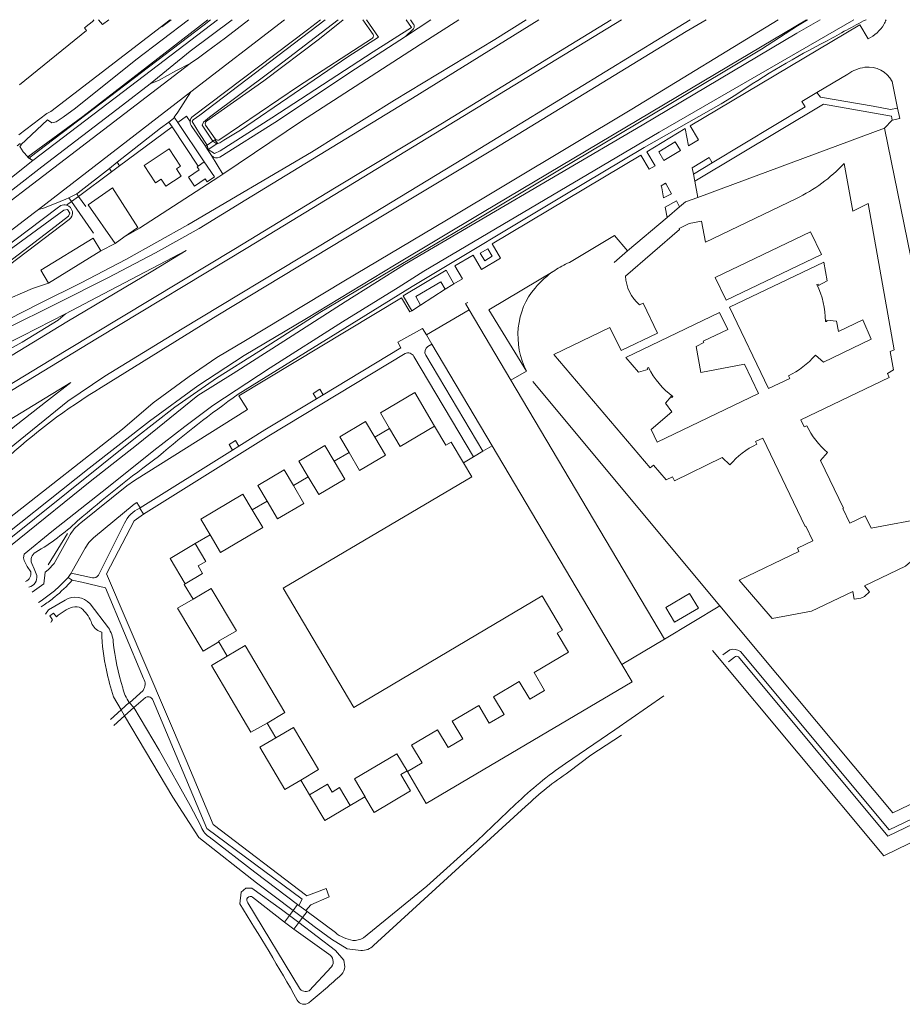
# Model space of a CAD drawing. Header units: metres. Extents: x 89500 to 94494, y 464000 to 469000.
# Tile 60 of 61: x 93447 to 93715, y 468701 to 469000. Entities that reach past the tile are written whole.
import ezdxf

# ---------------------------------------------------------------- set-up
doc = ezdxf.new("R2010")
doc.units = ezdxf.units.M
for name, color, linetype, lineweight in [('B01', 251, 'Continuous', 15), ('B02', 251, 'Continuous', 15), ('B03', 251, 'Continuous', 15), ('B04', 251, 'Continuous', 15), ('B14', 251, 'Continuous', 15), ('Q06', 251, 'Continuous', 15), ('Q19', 251, 'Continuous', 15), ('T01', 251, 'Continuous', 15), ('T02', 251, 'Continuous', 15), ('T03', 251, 'Continuous', 15), ('T04', 251, 'Continuous', 15), ('T09', 251, 'Continuous', 15), ('T22', 251, 'Continuous', 15), ('V00', 251, 'Continuous', 15), ('V01', 251, 'Continuous', 15), ('V02', 251, 'Continuous', 15), ('W00', 251, 'Continuous', 15), ('W01', 251, 'Continuous', 15)]:
    doc.layers.add(name, color=color, linetype=linetype, lineweight=lineweight)

msp = doc.modelspace()

# ---------------------------------------------------------------- linework, layer by layer
at = {"layer": 'B01'}
for points in [[(93469.607, 469000), (93469.805, 468999.749), (93466.987, 468997.523), (93467.593, 468996.756), (93447.272, 468980.257)], [(93496.324, 468952.52), (93494.862, 468954.702), (93496.127, 468955.549), (93492.64, 468960.754), (93485.054, 468955.671), (93488.582, 468950.405), (93490.286, 468951.547), (93491.707, 468949.426), (93496.324, 468952.52)], [(93697.505, 468956.321), (93700.226, 468941.875)], [(93476.318, 468932.07), (93468.099, 468943.771), (93475.482, 468948.956), (93483.209, 468936.91), (93478.952, 468933.92)], [(93647.44, 468936.62), (93650.526, 468938.101), (93654.265, 468938.847), (93655.486, 468932.473), (93683.046, 468945.714)], [(93700.226, 468941.875), (93704.887, 468944.144), (93712.695, 468899.735), (93711.51, 468899.271)], [(93631.179, 468922.151), (93647.626, 468936.279)], [(93647.626, 468936.279), (93647.44, 468936.62)], [(93687.363, 468935.576), (93658.421, 468921.669), (93661.72, 468914.811)], [(93687.363, 468935.576), (93690.684, 468928.718), (93661.72, 468914.811)], [(93478.952, 468933.92), (93476.318, 468932.07)], [(93662.758, 468912.654), (93691.341, 468926.37), (93692.383, 468920.666), (93689.745, 468919.287), (93689.658, 468919.667), (93689.278, 468919.58)], [(93636.499, 468913.9), (93640.878, 468904.799), (93629.858, 468899.496), (93626.475, 468906.525), (93609.391, 468898.303), (93638.692, 468863.929), (93639.655, 468864.756)], [(93635.44, 468913.39), (93636.499, 468913.9)], [(93596.429, 468890.48), (93583.751, 468911.901), (93570.783, 468904.251)], [(93659.753, 468911.051), (93631.28, 468897.391), (93635.093, 468892.977), (93637.969, 468893.807), (93637.786, 468894.129), (93638.135, 468894.326)], [(93659.753, 468911.051), (93662.214, 468905.954), (93654.729, 468902.363), (93654.944, 468901.916), (93652.628, 468900.771), (93654.051, 468892.861), (93667.328, 468895.333), (93671.522, 468886.499), (93640.789, 468871.725)], [(93662.758, 468912.654), (93674.631, 468887.976), (93681.041, 468891.052), (93680.628, 468891.805)], [(93691.868, 468908.355), (93692.268, 468908.37), (93692.254, 468908.74), (93695.193, 468908.478), (93695.811, 468905.258), (93703.263, 468908.844), (93705.781, 468902.943)], [(93570.783, 468904.251), (93572.455, 468901.425)], [(93572.455, 468901.425), (93590.706, 468870.588)], [(93688.811, 468898.12), (93691.301, 468895.974), (93705.781, 468902.943)], [(93711.51, 468899.271), (93712.569, 468893.643)], [(93712.569, 468893.643), (93710.68, 468892.547), (93711.243, 468891.375)], [(93642.985, 468811.815), (93596.429, 468890.48)], [(93711.243, 468891.375), (93684.409, 468878.47), (93685.412, 468876.329), (93686.202, 468876.682)], [(93645.586, 468885.541), (93645.289, 468885.288), (93645.004, 468885.533), (93643.346, 468883.585), (93645.257, 468880.919), (93638.95, 468875.546), (93640.789, 468871.725)], [(93559.59, 468875.813), (93555.115, 468873.165)], [(93573.25, 468876.583), (93562.796, 468870.396), (93559.59, 468875.813)], [(93573.25, 468876.583), (93576.678, 468870.792), (93578.27, 468871.734), (93581.998, 468865.434)], [(93555.115, 468873.165), (93558.321, 468867.747), (93550.484, 468863.109), (93547.278, 468868.527)], [(93671.046, 468871.107), (93670.662, 468871.88), (93672.859, 468872.933), (93685.744, 468846.076)], [(93547.278, 468868.527), (93542.803, 468865.878)], [(93590.706, 468870.588), (93630.064, 468804.168)], [(93697.302, 468851.638), (93690.322, 468866.128), (93692.52, 468868.518)], [(93581.998, 468865.434), (93584.498, 468861.209), (93527.292, 468827.352), (93548.715, 468791.155), (93605.921, 468825.011), (93612.084, 468814.598), (93610.492, 468813.656), (93613.905, 468807.89), (93603.433, 468801.692), (93606.65, 468796.255), (93602.175, 468793.607), (93598.957, 468799.044), (93591.104, 468794.396), (93594.322, 468788.959), (93589.847, 468786.31), (93586.629, 468791.748), (93578.616, 468787.005), (93581.834, 468781.568), (93577.359, 468778.92), (93574.141, 468784.357), (93566.283, 468779.706), (93569.501, 468774.269), (93565.026, 468771.621)], [(93542.803, 468865.878), (93546.009, 468860.461), (93538.061, 468855.757), (93534.855, 468861.174)], [(93639.655, 468864.756), (93643.499, 468860.28), (93645.446, 468861.194), (93646.01, 468859.99), (93660.506, 468866.991), (93662.881, 468864.801)], [(93534.855, 468861.174), (93530.38, 468858.526)], [(93530.38, 468858.526), (93533.586, 468853.108), (93525.593, 468848.378), (93522.386, 468853.795)], [(93522.386, 468853.795), (93517.903, 468851.142)], [(93517.903, 468851.142), (93521.109, 468845.724), (93508.293, 468838.14), (93505.087, 468843.557)], [(93699.229, 468847.128), (93697.104, 468851.542), (93697.302, 468851.638)], [(93688.06, 468841.753), (93683.362, 468839.491), (93683.838, 468838.502), (93665.666, 468829.741), (93675.671, 468818.127), (93687.682, 468820.359), (93700.161, 468826.35), (93700.618, 468823.975), (93702.602, 468824.326), (93703.753, 468824.859), (93705.237, 468826.234), (93703.677, 468828.043), (93716.135, 468834.021), (93724.474, 468841.196), (93723.022, 468848.81), (93705.731, 468845.585), (93703.916, 468849.352), (93699.229, 468847.128)], [(93688.06, 468841.753), (93685.942, 468846.171), (93685.744, 468846.076)], [(93505.087, 468843.557), (93500.621, 468840.914)], [(93500.621, 468840.914), (93503.827, 468835.496), (93501.457, 468834.093), (93502.83, 468831.773), (93497.567, 468828.658)], [(93499.93, 468824.014), (93497.266, 468828.48), (93497.567, 468828.658)], [(93507.79, 468811.033), (93507.685, 468811.21), (93513.102, 468814.416), (93505.479, 468827.298), (93499.93, 468824.014)], [(93642.985, 468811.815), (93630.064, 468804.168)], [(93507.79, 468811.033), (93510.333, 468806.735)], [(93522.395, 468786.354), (93527.813, 468789.56), (93515.751, 468809.941), (93510.333, 468806.735)], [(93525.053, 468781.864), (93522.395, 468786.354)], [(93532.635, 468769.051), (93538.053, 468772.257), (93530.47, 468785.07), (93525.053, 468781.864)], [(93564.884, 468771.861), (93561.808, 468777.058), (93548.944, 468769.445), (93552.162, 468764.008), (93552.104, 468763.973)], [(93564.884, 468771.861), (93565.026, 468771.621)], [(93535.284, 468764.576), (93532.635, 468769.051)], [(93535.284, 468764.576), (93540.701, 468767.783), (93542.111, 468765.401), (93544.422, 468766.768), (93547.64, 468761.331)], [(93552.104, 468763.973), (93547.64, 468761.331)]]:
    msp.add_lwpolyline(points, dxfattribs=at)
for points in [[(93683.046, 468945.714, 0.093358), (93697.505, 468956.321)], [(93635.44, 468913.39, -0.2015931), (93631.179, 468922.151)], [(93689.278, 468919.58, -0.1145711), (93691.868, 468908.355)], [(93680.628, 468891.805, 0.1025016), (93688.811, 468898.12)], [(93638.135, 468894.326, 0.1146785), (93645.586, 468885.541)], [(93686.202, 468876.682, 0.1021244), (93692.52, 468868.518)], [(93671.046, 468871.107, 0.1027259), (93662.881, 468864.801)]]:
    msp.add_lwpolyline(points, format="xyb", dxfattribs=at)
at = {"layer": 'B02'}
for points in [[(93503.358, 468956.785), (93506.488, 468952.325), (93504.226, 468950.791), (93503.631, 468951.639), (93500.393, 468949.443), (93498.504, 468952.134), (93501.799, 468954.369), (93501.153, 468955.29), (93501.535, 468955.549)], [(93503.358, 468956.785), (93501.535, 468955.549)], [(93456.086, 468920.03), (93453.761, 468923.883), (93469.61, 468933.636), (93471.935, 468929.783)], [(93471.935, 468929.783), (93456.086, 468920.03)]]:
    msp.add_lwpolyline(points, dxfattribs=at)
at = {"layer": 'B03'}
msp.add_lwpolyline([(93587.122, 468929.091), (93589.359, 468930.458), (93590.769, 468928.151), (93588.531, 468926.784), (93587.122, 468929.091)], dxfattribs=at)
at = {"layer": 'B04'}
for points in [[(93449.805, 468958.309), (93448.341, 468959.832), (93447.373, 468961.452), (93447.781, 468961.844), (93447.675, 468962.029)], [(93447.675, 468962.029), (93447.491, 468962.35)], [(93503.683, 468961.541), (93503.809, 468961.626)], [(93503.683, 468961.541), (93504.369, 468960.533)], [(93503.809, 468961.626), (93504.259, 468961.929)], [(93504.259, 468961.929), (93505.933, 468963.057)], [(93504.49, 468960.612), (93507.132, 468962.329)], [(93505.933, 468963.057), (93506.548, 468963.472)], [(93506.548, 468963.472), (93507.328, 468962.456)], [(93507.132, 468962.329), (93507.328, 468962.456)], [(93450.511, 468958.288), (93449.805, 468958.309)], [(93450.505, 468957.988), (93450.511, 468958.288)], [(93504.369, 468960.533), (93504.49, 468960.612)], [(93478.096, 468790.413), (93480.53, 468792.637)], [(93481.927, 468791.107), (93479.17, 468788.589)], [(93480.53, 468792.637), (93480.67, 468792.484)], [(93480.67, 468792.484), (93481.927, 468791.107)], [(93474.832, 468787.431), (93478.096, 468790.413)], [(93479.17, 468788.589), (93475.936, 468785.634)], [(93530.289, 468729.46), (93531.639, 468731.275)], [(93531.639, 468731.275), (93532.055, 468730.966)], [(93532.055, 468730.966), (93534.141, 468729.414)], [(93527.673, 468725.945), (93529.158, 468727.941)], [(93529.158, 468727.941), (93530.289, 468729.46)], [(93534.523, 468729.129), (93533.16, 468727.297)], [(93534.141, 468729.414), (93534.523, 468729.129)], [(93530.557, 468723.799), (93527.673, 468725.945)], [(93532.02, 468725.765), (93530.557, 468723.799)], [(93533.16, 468727.297), (93532.02, 468725.765)]]:
    msp.add_lwpolyline(points, dxfattribs=at)
at = {"layer": 'B14'}
msp.add_lwpolyline([(93653.302, 468821.27), (93646.07, 468817.054), (93643.467, 468821.52), (93650.6, 468825.753), (93653.302, 468821.27)], dxfattribs=at)
at = {"layer": 'Q06'}
for points in [[(93700.459, 469000), (93641.358, 468965.834), (93569.983, 468923.578)], [(93501.66, 468751.634), (93519.193, 468737.822), (93530.289, 468729.46)], [(93514.13, 468731.46), (93514.513, 468735.023), (93515.917, 468736.231), (93517.781, 468736.193), (93526.76, 468729.765), (93529.158, 468727.941)], [(93529.158, 468727.941), (93532.02, 468725.765)], [(93530.289, 468729.46), (93533.16, 468727.297)], [(93532.02, 468725.765), (93543.119, 468717.323), (93545.74, 468714.418), (93546.01, 468712.356)], [(93533.16, 468727.297), (93536.697, 468724.632), (93541.951, 468720.748), (93546.687, 468717.782), (93550.861, 468717.341)]]:
    msp.add_lwpolyline(points, dxfattribs=at)
at = {"layer": 'Q19'}
for points in [[(93402.832, 468893.856), (93401.077, 468892.935), (93382.748, 468881.995), (93352.454, 468863.188), (93333.802, 468851.153), (93337.428, 468852.381), (93348.961, 468858.755), (93369.714, 468870.847), (93383.165, 468878.083), (93400.358, 468887.245), (93415.718, 468894.842), (93434.01, 468903.982), (93453.518, 468913.898), (93465.948, 468920.054), (93479.498, 468927.187), (93498.319, 468937.718), (93535.881, 468959.781), (93561.111, 468975.587), (93591.569, 468993.97), (93601.04, 469000)], [(93472.089, 468888.264), (93507.452, 468910.258), (93546.322, 468933.755), (93591.367, 468960.822), (93649.55, 468996.386), (93655.683, 469000)], [(93508.983, 468953.088), (93532.877, 468969.15), (93568.841, 468992.494), (93580.651, 469000)], [(93564.439, 468994.932), (93572.121, 469000)], [(93478.952, 468933.92), (93483.699, 468936.712), (93507.725, 468952.242), (93508.983, 468953.088)], [(93476.318, 468932.07), (93471.935, 468929.783)], [(93456.086, 468920.03), (93451.213, 468918.349), (93441.424, 468914.142), (93402.832, 468893.856)], [(93657.641, 468808.418), (93709.552, 468746.062), (93754.931, 468768.08), (93754.382, 468769.482)]]:
    msp.add_lwpolyline(points, dxfattribs=at)
msp.add_lwpolyline([(93472.089, 468888.264, 0.0548344), (93442.443, 468865.872)], format="xyb", dxfattribs=at)
at = {"layer": 'T01'}
for points in [[(93735.716, 468840.1), (93709.811, 468967.071)], [(93603.074, 468890.152), (93659.847, 468822.01)], [(93659.847, 468822.01), (93712.284, 468759.072), (93748.683, 468776.543), (93735.716, 468840.1)]]:
    msp.add_lwpolyline(points, dxfattribs=at)
for points in [[(93603.732, 468918.505, -0.0717054), (93609.701, 468923.852)], [(93598.652, 468906.422, -0.1543056), (93603.732, 468918.505)], [(93601.151, 468893.275, -0.1442415), (93598.652, 468906.422)]]:
    msp.add_lwpolyline(points, format="xyb", dxfattribs=at)
at = {"layer": 'T02'}
for points in [[(93647.586, 468943.165), (93643.806, 468939.947)], [(93649.373, 468944.679), (93647.586, 468943.165)], [(93643.806, 468939.947), (93631.829, 468929.751)]]:
    msp.add_lwpolyline(points, dxfattribs=at)
at = {"layer": 'T03'}
for points in [[(93495.329, 468968.766), (93497.987, 468970.747)], [(93497.987, 468970.747), (93499.046, 468969.077)], [(93477.644, 468955.587), (93493.563, 468967.45)], [(93709.811, 468967.071), (93653.106, 468945.993)], [(93505.577, 468958.755), (93508.983, 468953.088)], [(93465.209, 468946.318), (93475.233, 468953.789)], [(93465.209, 468946.318), (93463.02, 468944.737)], [(93631.829, 468929.751), (93627.765, 468926.292)], [(93573.25, 468876.583), (93567.21, 468886.766), (93556.81, 468880.611), (93559.59, 468875.813)], [(93555.115, 468873.165), (93552.291, 468877.936), (93544.454, 468873.298), (93547.278, 468868.527)], [(93542.803, 468865.878), (93539.979, 468870.65), (93532.031, 468865.946), (93534.855, 468861.174)], [(93587.914, 468868.935), (93585.07, 468867.252)], [(93590.706, 468870.588), (93587.914, 468868.935)], [(93585.07, 468867.252), (93581.998, 468865.434)], [(93522.386, 468853.795), (93519.562, 468858.567), (93527.556, 468863.297), (93530.38, 468858.526)], [(93517.903, 468851.142), (93515.079, 468855.913), (93502.263, 468848.329), (93505.087, 468843.557)], [(93461.832, 468843.982), (93455.934, 468834.447)], [(93500.621, 468840.914), (93492.987, 468836.396), (93497.567, 468828.658)], [(93507.79, 468811.033), (93502.991, 468808.193), (93495.262, 468821.252), (93499.93, 468824.014)], [(93522.395, 468786.354), (93517.515, 468783.651), (93505.535, 468803.895), (93510.333, 468806.735)], [(93630.064, 468804.168), (93633.244, 468798.891), (93570.719, 468762.001), (93565.026, 468771.621)], [(93525.053, 468781.864), (93520.254, 468779.024), (93527.839, 468766.208), (93532.635, 468769.051)], [(93564.884, 468771.861), (93563.033, 468770.766), (93565.973, 468765.799), (93554.902, 468759.247), (93552.104, 468763.973)], [(93535.284, 468764.576), (93539.911, 468756.757), (93547.64, 468761.331)]]:
    msp.add_lwpolyline(points, dxfattribs=at)
at = {"layer": 'T04'}
for points in [[(93490.464, 468997.825), (93493.27, 469000)], [(93461.565, 468943.687), (93463.02, 468944.737)]]:
    msp.add_lwpolyline(points, dxfattribs=at)
at = {"layer": 'T09'}
for points in [[(93503.273, 468998.483), (93505.184, 469000)], [(93504.06, 468969.218), (93521.382, 468981.478), (93538.363, 468994.204), (93545.451, 469000)], [(93534.691, 468996.96), (93538.614, 469000)], [(93551.453, 469000), (93554.629, 468995.522)], [(93565.933, 469000), (93566.79, 468998.77)], [(93683.36, 468998.13), (93686.468, 469000)], [(93400.673, 468807.593), (93441.548, 468840.196), (93482.428, 468873.001), (93494.421, 468882.366), (93507.004, 468891.12), (93519.874, 468899.268), (93538.422, 468911.105), (93582.164, 468936.947), (93611.129, 468954.379), (93643.939, 468973.936), (93672.498, 468991.076), (93683.36, 468998.13)], [(93503.273, 468998.483), (93450.511, 468958.288)], [(93566.635, 468997.057), (93564.439, 468994.932)], [(93534.691, 468996.96), (93499.933, 468970.716)], [(93564.439, 468994.932), (93549.266, 468985.116), (93524.75, 468968.753), (93508.072, 468958.205)], [(93554.059, 468994.153), (93531.904, 468979.86), (93508.098, 468963.592)], [(93513.62, 468886.25), (93566.456, 468918.934), (93612.231, 468946.549), (93636.843, 468961.162), (93660.18, 468974.415), (93664.627, 468977.141)], [(93503.683, 468961.541), (93499.593, 468967.559)], [(93506.63, 468963.77), (93503.711, 468967.996)], [(93505.577, 468958.755), (93504.369, 468960.533)], [(93407.568, 468901.258), (93406.403, 468903.043), (93423.822, 468916.467), (93458.659, 468942.788), (93459.803, 468943.542)], [(93462.288, 468939.31), (93436.493, 468919.776), (93408.773, 468899.41), (93407.568, 468901.258)], [(93451.759, 468833.181), (93451, 468834.817)], [(93452.493, 468831.178), (93451.759, 468833.181)], [(93461.074, 468823.704), (93456.102, 468820.777), (93455.169, 468819.435)], [(93468.676, 468822.56), (93474.271, 468815.343)], [(93662.803, 468808.611), (93660.691, 468807.097)], [(93754.382, 468769.482), (93752.681, 468773.833), (93711.196, 468753.912), (93666.094, 468808.141)], [(93612.954, 468774.134), (93627.906, 468784.319), (93642.786, 468794.608)], [(93481.927, 468791.107), (93489.626, 468778.133), (93499.099, 468761.372), (93502.15, 468755.357)], [(93551.641, 468721.127), (93570.852, 468736.822), (93586.123, 468750.571), (93597.81, 468761.729)], [(93504.776, 468751.807), (93518.645, 468741.112), (93531.639, 468731.275)], [(93532.209, 468705.888), (93516.597, 468731.806)], [(93518.02, 468733.485), (93527.673, 468725.945)], [(93534.523, 468729.129), (93543.122, 468722.768)], [(93530.557, 468723.799), (93541.111, 468716.217)], [(93542.001, 468712.38), (93535.162, 468705.066)]]:
    msp.add_lwpolyline(points, dxfattribs=at)
for points in [[(93704.205, 469000, 0.0139019), (93692.386, 468993.571)], [(93566.79, 468998.77, -0.4304676), (93566.635, 468997.057)], [(93554.629, 468995.522, -0.35922), (93554.059, 468994.153)], [(93692.386, 468993.571, 0.0315023), (93664.627, 468977.141)], [(93499.933, 468970.716, 0.2307782), (93499.046, 468969.077)], [(93499.046, 468969.077, 0.1970238), (93499.593, 468967.559)], [(93503.711, 468967.996, -0.3431764), (93504.06, 468969.218)], [(93508.098, 468963.592, -0.3492605), (93506.63, 468963.77)], [(93508.072, 468958.205, -0.3635725), (93505.577, 468958.755)], [(93459.803, 468943.542, -0.1858222), (93461.565, 468943.687)], [(93461.565, 468943.687, -0.6283144), (93462.288, 468939.31)], [(93489.467, 468867.361, -0.0228258), (93513.62, 468886.25)], [(93464.805, 468847.69, -0.0193919), (93489.467, 468867.361)], [(93452.176, 468838.25, 0.0582606), (93464.805, 468847.69)], [(93451, 468834.817, -0.4051337), (93452.176, 468838.25)], [(93452.493, 468831.178, -0.409052), (93450.1, 468827.686)], [(93468.676, 468822.56, 0.3670114), (93461.074, 468823.704)], [(93474.271, 468815.343, -0.1121072), (93475.733, 468811.055)], [(93475.733, 468811.055, 0.0532587), (93478.61, 468797.03)], [(93666.094, 468808.141, 0.2334198), (93662.803, 468808.611)], [(93478.61, 468797.03, 0.0941976), (93480.53, 468792.637)], [(93597.81, 468761.729, -0.0389142), (93612.954, 468774.134)], [(93502.15, 468755.357, 0.1493838), (93504.776, 468751.807)], [(93516.597, 468731.806, -0.9750815), (93518.02, 468733.485)], [(93543.122, 468722.768, 0.1367918), (93548.429, 468720.38)], [(93548.429, 468720.38, 0.1516698), (93551.641, 468721.127)], [(93541.111, 468716.217, -0.4422553), (93542.001, 468712.38)], [(93535.162, 468705.066, -0.3841334), (93532.209, 468705.888)]]:
    msp.add_lwpolyline(points, format="xyb", dxfattribs=at)
at = {"layer": 'T22'}
for points in [[(93475.233, 468953.789), (93477.644, 468955.587)], [(93651.858, 468953.117), (93652.239, 468950.998)], [(93601.151, 468893.275), (93596.429, 468890.48)], [(93659.847, 468822.01), (93642.985, 468811.815)]]:
    msp.add_lwpolyline(points, dxfattribs=at)
at = {"layer": 'V00'}
for points in [[(93266.846, 468781.018), (93285.972, 468792.706), (93330.263, 468819.702), (93364.911, 468841.123), (93398.843, 468861.758), (93428.517, 468879.576), (93461.434, 468899.531), (93512.783, 468930.524), (93542.865, 468948.834), (93575.678, 468968.591), (93607.791, 468988.361), (93626.83, 469000)], [(93267.913, 468779.272), (93285.447, 468790.179), (93324.746, 468814.009), (93356.862, 468833.88), (93390.188, 468854.226), (93470.914, 468903.244), (93516.591, 468930.848), (93629.953, 469000)], [(93604.925, 469000), (93566.524, 468976.178), (93515.979, 468945.269), (93501.797, 468936.547), (93488.543, 468929.208), (93474.083, 468921.592), (93459.022, 468913.988), (93442.752, 468905.908), (93419.603, 468894.064), (93409.094, 468888.871), (93395.859, 468882.431), (93385.037, 468876.644), (93374.42, 468871.053), (93349.935, 468857.434), (93336.374, 468849.701)], [(93686.154, 469000), (93658.74, 468983.646), (93587.756, 468941.438), (93561.121, 468925.46), (93534.382, 468909.284), (93515.446, 468898.055), (93501.354, 468888.831), (93486.731, 468878.117), (93468.434, 468863.773), (93435.191, 468837.521), (93401.343, 468811.081)], [(93416.13, 468845.404), (93442.095, 468867.999), (93461.928, 468884.112), (93473.185, 468891.692), (93496.587, 468906.133), (93538.211, 468931.217), (93581.968, 468957.859), (93650.777, 469000)], [(93677.53, 469000), (93633.109, 468972.851), (93576.903, 468939.153), (93545.713, 468920.564), (93515.836, 468902.55), (93507.129, 468897.421), (93498.707, 468891.585), (93487.841, 468883.598), (93478.478, 468875.68), (93444.22, 468848.748)], [(93451.351, 468957.239), (93483.094, 468981.451), (93507.336, 469000)], [(93493.004, 469000), (93456.79, 468972.071), (93455.578, 468971.494)], [(93471.285, 469000), (93472.489, 468998.553), (93474.409, 469000)], [(93486.876, 468980.475), (93499.082, 468990.437), (93511.806, 469000)], [(93499.108, 468986.735), (93501.543, 468988.387), (93503.981, 468990.239), (93509.77, 468994.526), (93516.851, 469000)], [(93527.706, 469000), (93499.236, 468978.127)], [(93579.403, 468925.253), (93584.911, 468928.486), (93587.494, 468924.128), (93593.289, 468927.572), (93590.707, 468931.904), (93635.86, 468958.899), (93638.416, 468954.618), (93640.175, 468955.61), (93637.67, 468959.866), (93649.315, 468966.907), (93650.265, 468961.738), (93653.298, 468963.486), (93650.767, 468967.767), (93702.292, 468998.468), (93704.822, 468994.187)], [(93395.057, 468907.164), (93499.108, 468986.735)], [(93499.108, 468986.735), (93494.759, 468984.42), (93489.6, 468981.621), (93486.876, 468980.475)], [(93698.655, 468983.466), (93689.224, 468977.871)], [(93407.714, 468919.619), (93411.879, 468922.738), (93430.576, 468937.073), (93454.054, 468955.315), (93478.543, 468974.038), (93486.876, 468980.475)], [(93713.791, 468973.092), (93712.122, 468981.211)], [(93452.991, 468942.332), (93499.236, 468978.127)], [(93499.236, 468978.127), (93495.31, 468971.902), (93494.236, 468970.397)], [(93657.469, 468956.562), (93685.754, 468973.534), (93684.661, 468975.164), (93689.224, 468977.871)], [(93689.224, 468977.871), (93690.33, 468976.508), (93706.374, 468973.722), (93711.653, 468972.749), (93713.791, 468973.092)], [(93712.153, 468969.468), (93711.878, 468970.703), (93691.282, 468974.319), (93652.239, 468950.998)], [(93712.153, 468969.468), (93714.423, 468970.016), (93713.791, 468973.092)], [(93455.578, 468971.494), (93447.046, 468965.072)], [(93494.236, 468970.397), (93493.972, 468970.027), (93492.575, 468968.922)], [(93494.236, 468970.397), (93495.329, 468968.766)], [(93492.575, 468968.922), (93490.009, 468967.005), (93476.928, 468956.703)], [(93492.575, 468968.922), (93493.563, 468967.45)], [(93493.563, 468967.45), (93501.535, 468955.549)], [(93495.329, 468968.766), (93503.358, 468956.785)], [(93709.811, 468967.071), (93712.153, 468969.468)], [(93446.577, 468961.668), (93447.491, 468962.35)], [(93641.329, 468959.867), (93646.288, 468962.911), (93647.906, 468960.314), (93642.852, 468957.269), (93641.329, 468959.867)], [(93451.351, 468957.239), (93449.807, 468958.102), (93449.805, 468958.309)], [(93651.858, 468953.117), (93651.43, 468955.004), (93656.577, 468958.169), (93657.469, 468956.562)], [(93437.293, 468946.124), (93451.351, 468957.239)], [(93476.928, 468956.703), (93474.56, 468954.838)], [(93476.928, 468956.703), (93477.644, 468955.587)], [(93657.469, 468956.562), (93651.858, 468953.117)], [(93474.56, 468954.838), (93465.103, 468947.39), (93464.628, 468947.145)], [(93474.56, 468954.838), (93475.233, 468953.789)], [(93643.5, 468950.047), (93645.161, 468947.085), (93642.699, 468945.891), (93642.254, 468948.953), (93642.026, 468949.575), (93643.336, 468950.368), (93643.5, 468950.047)], [(93652.239, 468950.998), (93653.106, 468945.993)], [(93464.628, 468947.145), (93462.205, 468945.897)], [(93464.628, 468947.145), (93465.209, 468946.318)], [(93465.209, 468946.318), (93467.362, 468943.253)], [(93462.205, 468945.897), (93461.362, 468945.463), (93457.931, 468944.031), (93454.504, 468942.799), (93452.991, 468942.332)], [(93462.205, 468945.897), (93463.02, 468944.737)], [(93463.02, 468944.737), (93469.761, 468935.139)], [(93647.586, 468943.165), (93646.638, 468945.032), (93643.227, 468943.099), (93643.806, 468939.947)], [(93653.106, 468945.993), (93649.373, 468944.679)], [(93418.542, 468916.228), (93437.855, 468930.824), (93451.776, 468941.452), (93452.991, 468942.332)], [(93614.187, 468926.285), (93627.825, 468934.488), (93631.829, 468929.751)], [(93461.186, 468910.694), (93468.74, 468914.594), (93497.863, 468929.922), (93487.733, 468923.721), (93461.608, 468908.233), (93432.537, 468890.503), (93407.317, 468875.197), (93369.336, 468852.242), (93324.873, 468825.313), (93283.541, 468799.923), (93266.109, 468789.334)], [(93579.403, 468925.253), (93581.705, 468921.342), (93579.1, 468919.801)], [(93579.1, 468919.801), (93576.766, 468923.914), (93563.719, 468916.167), (93566.325, 468911.599)], [(93601.151, 468893.275), (93589.701, 468911.869), (93609.701, 468923.852)], [(93576.466, 468918.124), (93575.11, 468920.385), (93567.541, 468915.898), (93569.006, 468913.324)], [(93579.1, 468919.801), (93578.763, 468919.602)], [(93583.751, 468911.901), (93582.652, 468913.763), (93583.292, 468914.141)], [(93461.186, 468910.694), (93459.018, 468908.785), (93448.078, 468902.099), (93429.461, 468891.765), (93413.464, 468882.379), (93400.089, 468874.041), (93373.957, 468858.153), (93347.518, 468841.971), (93319.967, 468825.211), (93287.444, 468804.948), (93282.481, 468801.945), (93279.022, 468799.113), (93274.955, 468795.892), (93268.462, 468791.419), (93266.109, 468789.334)], [(93461.186, 468910.694), (93448.216, 468903.998), (93432.453, 468896.208), (93404.356, 468882.061), (93393.336, 468876.378), (93381.203, 468870.017), (93367.137, 468862.093), (93336.682, 468845.092)], [(93585.07, 468867.252), (93566.95, 468897.753)], [(93570.546, 468898.14), (93587.914, 468868.935)], [(93440.588, 468872.181), (93440.986, 468872.624), (93445.866, 468876.528), (93456.032, 468884.53), (93462.841, 468889.797), (93438.025, 468874.684), (93416.651, 468861.603), (93400.85, 468852.012), (93378.36, 468838.153), (93363.165, 468828.851), (93341.89, 468815.668), (93291.751, 468785.15), (93279.699, 468777.887), (93275.448, 468775.47), (93271.707, 468773.258)], [(93484.884, 468849.856), (93482.024, 468847.776), (93473.679, 468831.73), (93497.796, 468775.153), (93506.045, 468755.608), (93534.435, 468733.901), (93540.347, 468736.149), (93541.286, 468733.608), (93535.7, 468731.135), (93534.141, 468729.414)], [(93471.196, 468831.271), (93479.11, 468847.083)], [(93462.921, 468831.942), (93469.462, 468830.518)], [(93484.932, 468799.934), (93473.331, 468827.454)], [(93480.67, 468792.484), (93484.751, 468796.31)], [(93485.458, 468794.127), (93481.927, 468791.107)], [(93532.055, 468730.966), (93533.1, 468732.884), (93504.157, 468754.382), (93487.581, 468793.638)]]:
    msp.add_lwpolyline(points, dxfattribs=at)
for points in [[(93709.623, 468998.569, 0.0462461), (93710.285, 469000)], [(93704.822, 468994.187, 0.1420879), (93709.623, 468998.569)], [(93703.823, 468985.536, 0.1216141), (93698.655, 468983.466)], [(93712.122, 468981.211, 0.3206523), (93703.823, 468985.536)], [(93609.701, 468923.852, -0.0455873), (93614.187, 468926.285)], [(93479.11, 468847.083, -0.1848171), (93483.755, 468851.663)], [(93469.462, 468830.518, 0.3283345), (93471.196, 468831.271)], [(93484.751, 468796.31, 0.2938305), (93484.932, 468799.934)], [(93487.581, 468793.638, 0.4379001), (93485.458, 468794.127)]]:
    msp.add_lwpolyline(points, format="xyb", dxfattribs=at)
at = {"layer": 'V01'}
for points in [[(93461.991, 468830.587), (93463.295, 468829.772)], [(93463.295, 468829.772), (93466.131, 468829.131), (93473.331, 468827.454)]]:
    msp.add_lwpolyline(points, dxfattribs=at)
at = {"layer": 'V02'}
for points in [[(93576.466, 468918.124), (93578.763, 468919.602)], [(93569.006, 468913.324), (93576.466, 468918.124)], [(93465.886, 468847.209), (93479.855, 468858.472), (93482.144, 468860.076), (93516.485, 468881.565), (93513.827, 468885.784), (93563.166, 468915.516), (93565.75, 468911.229), (93566.325, 468911.599)], [(93566.325, 468911.599), (93569.006, 468913.324)], [(93570.783, 468904.251), (93569.617, 468906.227), (93562.055, 468902.014), (93563.012, 468900.296), (93539.432, 468886.068)], [(93572.455, 468901.425), (93571.237, 468900.705)], [(93564.309, 468898.579), (93522.888, 468873.625), (93484.884, 468849.856)], [(93539.432, 468886.068), (93538.43, 468887.738), (93536.401, 468886.52), (93537.406, 468884.845)], [(93513.87, 468870.473), (93521.758, 468875.403), (93537.406, 468884.845)], [(93539.432, 468886.068), (93537.406, 468884.845)], [(93513.87, 468870.473), (93512.808, 468872.169), (93510.848, 468870.943), (93511.909, 468869.248)], [(93511.909, 468869.248), (93483.89, 468851.739)], [(93511.909, 468869.248), (93513.87, 468870.473)], [(93483.89, 468851.739), (93482.869, 468853.37), (93482.043, 468852.897), (93469.7, 468842.601), (93468.297, 468841.174), (93467.16, 468839.532), (93463.276, 468832.527), (93462.921, 468831.942)], [(93483.755, 468851.663), (93483.89, 468851.739)], [(93484.884, 468849.856), (93483.755, 468851.663)], [(93462.312, 468843.085), (93457.756, 468834.864), (93455.922, 468832.916)], [(93451.078, 468826.095), (93454.613, 468828.617), (93455.025, 468832.167), (93455.922, 468832.916)], [(93461.991, 468830.587), (93459.325, 468827.897), (93457.85, 468826.585), (93456.29, 468825.285), (93455.099, 468824.365), (93453.879, 468823.513), (93452.998, 468822.968)], [(93462.476, 468831.21), (93461.991, 468830.587)], [(93462.476, 468831.21), (93462.921, 468831.942)], [(93453.786, 468821.685), (93454.759, 468822.292)]]:
    msp.add_lwpolyline(points, dxfattribs=at)
for points in [[(93564.309, 468898.579, -0.4152334), (93566.95, 468897.753)], [(93570.546, 468898.14, -0.3951378), (93571.237, 468900.705)], [(93465.886, 468847.209, 0.1016785), (93462.312, 468843.085)], [(93457.944, 468824.701, 0.0431777), (93463.295, 468829.772)], [(93454.759, 468822.292, 0.0336055), (93457.944, 468824.701)]]:
    msp.add_lwpolyline(points, format="xyb", dxfattribs=at)
at = {"layer": 'W00'}
for points in [[(93401.32, 468804.779), (93431.539, 468829.891), (93447.196, 468842.286), (93468.758, 468859.766), (93482.787, 468870.792), (93501.398, 468885.83), (93512.138, 468892.519), (93527.443, 468902.32), (93546.094, 468914.355), (93564.129, 468925.601), (93585.897, 468938.374), (93636.218, 468967.987), (93683.202, 468995.866), (93690.23, 469000)], [(93447.675, 468962.029), (93455.734, 468969.562), (93457.024, 468968.664), (93458.43, 468968.936), (93460.56, 468970.395), (93464.217, 468973.123), (93482.52, 468987.767), (93498.534, 469000)], [(93449.805, 468958.309), (93466.467, 468970.577), (93504.468, 469000)], [(93504.259, 468961.929), (93501.887, 468965.467), (93499.659, 468969.114), (93499.969, 468969.608), (93501.997, 468970.968), (93540.034, 469000)], [(93505.933, 468963.057), (93502.737, 468967.952), (93503.155, 468968.844), (93504.888, 468970.41), (93523.779, 468984.441), (93544.007, 469000)], [(93566.228, 468997.643), (93554.613, 468990.229), (93523.895, 468970.231), (93508.184, 468960.138), (93506.468, 468959.372), (93504.49, 468960.612)], [(93556.223, 468994.707), (93546.878, 468988.683), (93514.314, 468966.42), (93509.251, 468963.419), (93508.035, 468962.643), (93507.132, 468962.329)], [(93462.58, 468941.237), (93462.161, 468940.345), (93456.775, 468936.15), (93430.358, 468916.065), (93410.453, 468901.354), (93408.546, 468901.092), (93407.46, 468901.814), (93408.084, 468903.002), (93431.148, 468920.552), (93460.697, 468942.175), (93461.801, 468942.353), (93462.58, 468941.237)]]:
    msp.add_lwpolyline(points, dxfattribs=at)
at = {"layer": 'W01'}
for points in [[(93552.53, 469000), (93556.223, 468994.707)], [(93566.228, 468997.643), (93564.59, 469000)], [(93504.49, 468960.612), (93504.259, 468961.929)], [(93507.132, 468962.329), (93505.933, 468963.057)], [(93562.238, 468918.616), (93569.983, 468923.578)], [(93450.663, 468832.326), (93449.602, 468833.95), (93448.638, 468835.712), (93448.43, 468836.561), (93448.701, 468837.66), (93457.09, 468844.558), (93474.241, 468858.143), (93488.044, 468869.207), (93497.469, 468876.494), (93505.957, 468882.846), (93523.33, 468894.236), (93545.268, 468908.217), (93562.238, 468918.616)], [(93458.475, 468818.662), (93457.576, 468819.799), (93456.471, 468818.969), (93457.304, 468817.729), (93456.98, 468817.333), (93456.733, 468816.889)], [(93471.453, 468814.263), (93472.202, 468814.004)], [(93664.25, 468806.422), (93662.42, 468805.02)], [(93665.488, 468806.524), (93710.791, 468752.054), (93751.873, 468771.78), (93753.028, 468768.825)], [(93475.786, 468794.335), (93478.096, 468790.413)], [(93478.096, 468790.413), (93479.17, 468788.589)], [(93479.17, 468788.589), (93485.51, 468777.823), (93493.829, 468763.885)], [(93614.028, 468771.562), (93620.632, 468776.611), (93629.945, 468782.67)], [(93493.829, 468763.885), (93501.66, 468751.634)], [(93600.88, 468761.021), (93554.738, 468718.815)]]:
    msp.add_lwpolyline(points, dxfattribs=at)
for points in [[(93449.062, 468829.375, 0.3821276), (93450.663, 468832.326)], [(93458.475, 468818.662, -0.1016907), (93463.374, 468821.586)], [(93463.374, 468821.586, -0.2218242), (93465.988, 468821.256)], [(93465.988, 468821.256, -0.1108305), (93468.965, 468817.272)], [(93468.965, 468817.272, 0.2067588), (93471.453, 468814.263)], [(93472.202, 468814.004, 0.0533048), (93473.675, 468802.475)], [(93665.488, 468806.524, 0.3134109), (93664.25, 468806.422)], [(93473.675, 468802.475, 0.0297625), (93475.786, 468794.335)], [(93614.028, 468771.562, 0.0452719), (93600.88, 468761.021)], [(93531.571, 468702.242, 0.0118087), (93514.13, 468731.46)], [(93554.738, 468718.815, -0.2169743), (93550.861, 468717.341)], [(93544.964, 468710.011, -0.0146915), (93535.107, 468701.451)], [(93546.01, 468712.356, -0.1567475), (93544.964, 468710.011)], [(93535.107, 468701.451, -0.4672504), (93531.571, 468702.242)]]:
    msp.add_lwpolyline(points, format="xyb", dxfattribs=at)

doc.saveas('drawing.dxf')
